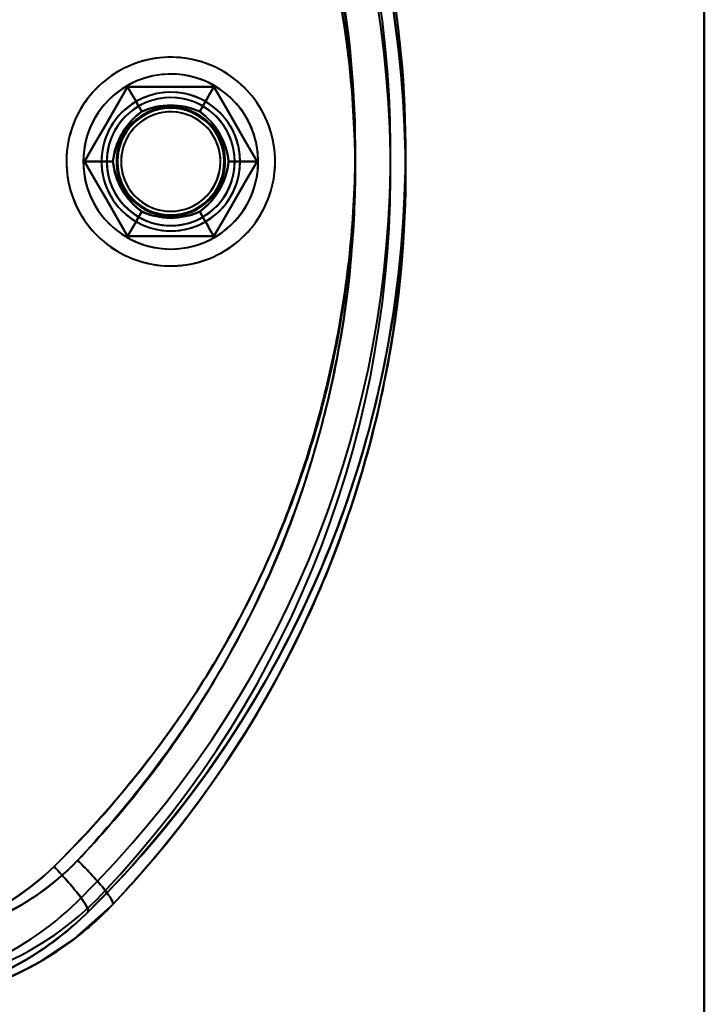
# Model space of a CAD drawing. Header units: millimetres. Extents: x -1392 to 1388, y -239 to 1267.
# Tile 73 of 91: x -403 to -370, y 936 to 983. Entities that reach past the tile are written whole.
import ezdxf

# ---------------------------------------------------------------- set-up
doc = ezdxf.new("R2010")
doc.units = ezdxf.units.MM
doc.layers.add('G-IMPT', color=8, linetype='Continuous', lineweight=40)

# ---------------------------------------------------------------- blocks, each defined once
blk = doc.blocks.new('NEXA 2000 CALQUES_dwg-762145-Droite')
at = {"layer": 'G-IMPT', "flags": 128}
for points in [[(-370.5, 1035.872), (-370.5, 1005.872), (-370.5, 975.872), (-370.5, 945.872), (-370.5, 915.872)], [(-370.5, 915.872), (-370.5, 945.872), (-370.5, 975.872), (-370.5, 1005.872), (-370.5, 1035.872)], [(-370.5, 1035.872), (-370.5, 1005.872), (-370.5, 975.872), (-370.5, 945.872), (-370.5, 915.872)], [(-370.5, 915.872), (-370.5, 945.872), (-370.5, 975.872), (-370.5, 1005.872), (-370.5, 1035.872)], [(-370.5, 915.872), (-370.5, 945.872), (-370.5, 975.872), (-370.5, 1005.872), (-370.5, 1035.872)], [(-370.5, 915.872), (-370.5, 945.872), (-370.5, 975.872), (-370.5, 1005.872), (-370.5, 1035.872)], [(-370.5, 1035.872), (-370.5, 1005.872), (-370.5, 975.872), (-370.5, 945.872), (-370.5, 915.872)], [(-370.5, 1035.872), (-370.5, 1005.872), (-370.5, 975.872), (-370.5, 945.872), (-370.5, 915.872)], [(-390.61, 975.872), (-390.613, 976.068), (-390.625, 976.263), (-390.645, 976.458), (-390.672, 976.651), (-390.707, 976.844), (-390.75, 977.035), (-390.8, 977.224), (-390.858, 977.411), (-390.923, 977.595), (-390.996, 977.777), (-391.075, 977.955), (-391.162, 978.131), (-391.256, 978.302), (-391.357, 978.47), (-391.464, 978.634), (-391.577, 978.793), (-391.697, 978.947), (-391.823, 979.097), (-391.955, 979.241), (-392.093, 979.38), (-392.236, 979.514), (-392.384, 979.642), (-392.537, 979.763), (-392.695, 979.878), (-392.858, 979.987), (-393.024, 980.09), (-393.195, 980.185), (-393.369, 980.274), (-393.547, 980.356), (-393.728, 980.43), (-393.912, 980.498), (-394.098, 980.557), (-394.286, 980.61), (-394.477, 980.654), (-394.669, 980.692), (-394.862, 980.721), (-395.057, 980.743), (-395.252, 980.756), (-395.447, 980.762), (-395.643, 980.761), (-395.838, 980.751), (-396.033, 980.734), (-396.227, 980.708), (-396.42, 980.675), (-396.611, 980.635), (-396.801, 980.587), (-396.988, 980.531), (-397.173, 980.468), (-397.356, 980.397), (-397.535, 980.319), (-397.711, 980.234), (-397.884, 980.142), (-398.053, 980.044), (-398.218, 979.938), (-398.378, 979.826), (-398.534, 979.708), (-398.685, 979.584), (-398.831, 979.453), (-398.971, 979.317), (-399.106, 979.176), (-399.235, 979.029), (-399.359, 978.877), (-399.476, 978.72), (-399.586, 978.559), (-399.691, 978.393), (-399.788, 978.224), (-399.879, 978.05), (-399.962, 977.874), (-400.039, 977.693), (-400.108, 977.511), (-400.17, 977.325), (-400.224, 977.137), (-400.271, 976.947), (-400.31, 976.755), (-400.341, 976.562), (-400.365, 976.368), (-400.381, 976.173), (-400.389, 975.978), (-400.39, 975.872)], [(-393.055, 971.637), (-392.887, 971.738), (-392.724, 971.846), (-392.565, 971.96), (-392.411, 972.081), (-392.262, 972.207), (-392.118, 972.34), (-391.98, 972.478), (-391.847, 972.621), (-391.72, 972.77), (-391.599, 972.924), (-391.484, 973.082), (-391.375, 973.245), (-391.274, 973.412), (-391.179, 973.583), (-391.09, 973.757), (-391.009, 973.936), (-390.936, 974.117), (-390.869, 974.301), (-390.81, 974.487), (-390.758, 974.676), (-390.714, 974.866), (-390.678, 975.058), (-390.649, 975.252), (-390.628, 975.446), (-390.615, 975.642), (-390.61, 975.837), (-390.612, 976.033), (-390.623, 976.228), (-390.641, 976.423), (-390.667, 976.617), (-390.7, 976.809), (-390.741, 977.001), (-390.79, 977.19), (-390.847, 977.377), (-390.911, 977.562), (-390.982, 977.744), (-391.06, 977.923), (-391.146, 978.099), (-391.239, 978.272), (-391.338, 978.44), (-391.444, 978.605), (-391.556, 978.765), (-391.675, 978.92), (-391.8, 979.07), (-391.931, 979.216), (-392.068, 979.356), (-392.21, 979.49), (-392.357, 979.619), (-392.509, 979.742), (-392.666, 979.858), (-392.828, 979.968), (-392.994, 980.072), (-393.164, 980.169), (-393.338, 980.259), (-393.515, 980.342), (-393.695, 980.417), (-393.878, 980.486), (-394.064, 980.547), (-394.252, 980.601), (-394.442, 980.647), (-394.634, 980.685), (-394.827, 980.716), (-395.022, 980.739), (-395.217, 980.755), (-395.412, 980.762), (-395.608, 980.762), (-395.803, 980.753), (-395.998, 980.737), (-396.192, 980.714), (-396.385, 980.682), (-396.577, 980.643), (-396.767, 980.596), (-396.955, 980.541), (-397.14, 980.479), (-397.323, 980.41), (-397.503, 980.334), (-397.68, 980.25), (-397.853, 980.159), (-397.945, 980.108)], [(-397.945, 980.108), (-398.113, 980.006), (-398.276, 979.899), (-398.435, 979.784), (-398.589, 979.664), (-398.738, 979.537), (-398.882, 979.405), (-399.02, 979.267), (-399.153, 979.123), (-399.28, 978.975), (-399.401, 978.821), (-399.516, 978.663), (-399.625, 978.5), (-399.726, 978.333), (-399.821, 978.162), (-399.91, 977.987), (-399.991, 977.809), (-400.064, 977.628), (-400.131, 977.444), (-400.19, 977.258), (-400.242, 977.069), (-400.286, 976.878), (-400.322, 976.686), (-400.351, 976.493), (-400.372, 976.298), (-400.385, 976.103), (-400.39, 975.908), (-400.388, 975.712), (-400.377, 975.517), (-400.359, 975.322), (-400.333, 975.128), (-400.3, 974.935), (-400.258, 974.744), (-400.21, 974.555), (-400.153, 974.367), (-400.089, 974.183), (-400.018, 974), (-399.939, 973.821), (-399.854, 973.645), (-399.761, 973.473), (-399.662, 973.304), (-399.556, 973.14), (-399.443, 972.98), (-399.325, 972.825), (-399.2, 972.674), (-399.069, 972.529), (-398.932, 972.389), (-398.79, 972.254), (-398.643, 972.126), (-398.491, 972.003), (-398.334, 971.886), (-398.172, 971.776), (-398.006, 971.673), (-397.836, 971.576), (-397.662, 971.486), (-397.485, 971.403), (-397.305, 971.327), (-397.122, 971.259), (-396.936, 971.197), (-396.748, 971.144), (-396.558, 971.098), (-396.366, 971.059), (-396.173, 971.028), (-395.978, 971.005), (-395.783, 970.99), (-395.588, 970.983), (-395.392, 970.983), (-395.197, 970.991), (-395.002, 971.007), (-394.808, 971.031), (-394.615, 971.063), (-394.423, 971.102), (-394.233, 971.149), (-394.045, 971.203), (-393.86, 971.265), (-393.677, 971.334), (-393.497, 971.411), (-393.32, 971.495), (-393.147, 971.585), (-393.055, 971.637)], [(-399.541, 975.872), (-399.036, 976.747), (-398.531, 977.622), (-398.026, 978.497), (-397.521, 979.372)], [(-397.521, 979.372), (-398.026, 978.497), (-398.531, 977.622), (-399.036, 976.747), (-399.541, 975.872)], [(-397.521, 979.372), (-398.026, 978.497), (-398.531, 977.622), (-399.036, 976.747), (-399.541, 975.872)], [(-399.541, 975.872), (-399.036, 976.747), (-398.531, 977.622), (-398.026, 978.497), (-397.521, 979.372)], [(-399.541, 975.872), (-399.036, 976.747), (-398.531, 977.622), (-398.026, 978.497), (-397.521, 979.372)], [(-397.521, 979.372), (-398.026, 978.497), (-398.531, 977.622), (-399.036, 976.747), (-399.541, 975.872)], [(-399.541, 975.872), (-399.036, 976.747), (-398.531, 977.622), (-398.026, 978.497), (-397.521, 979.372)], [(-397.521, 979.372), (-398.026, 978.497), (-398.531, 977.622), (-399.036, 976.747), (-399.541, 975.872)], [(-397.521, 979.372), (-398.026, 978.497), (-398.531, 977.622), (-399.036, 976.747), (-399.541, 975.872)], [(-399.541, 975.872), (-399.036, 976.747), (-398.531, 977.622), (-398.026, 978.497), (-397.521, 979.372)], [(-397.521, 979.372), (-398.026, 978.497), (-398.531, 977.622), (-399.036, 976.747), (-399.541, 975.872)], [(-399.541, 975.872), (-399.036, 976.747), (-398.531, 977.622), (-398.026, 978.497), (-397.521, 979.372)], [(-397.521, 979.372), (-397.354, 979.084), (-397.188, 978.795), (-397.021, 978.507), (-396.855, 978.218)], [(-396.855, 978.218), (-397.021, 978.507), (-397.188, 978.795), (-397.354, 979.084), (-397.521, 979.372)], [(-397.521, 979.372), (-396.51, 979.372), (-395.5, 979.372), (-394.49, 979.372), (-393.479, 979.372)], [(-393.479, 979.372), (-394.49, 979.372), (-395.5, 979.372), (-396.51, 979.372), (-397.521, 979.372)], [(-397.521, 979.372), (-397.354, 979.084), (-397.188, 978.795), (-397.021, 978.507), (-396.855, 978.218)], [(-396.855, 978.218), (-397.021, 978.507), (-397.188, 978.795), (-397.354, 979.084), (-397.521, 979.372)], [(-393.479, 979.372), (-394.49, 979.372), (-395.5, 979.372), (-396.51, 979.372), (-397.521, 979.372)], [(-397.521, 979.372), (-396.51, 979.372), (-395.5, 979.372), (-394.49, 979.372), (-393.479, 979.372)], [(-397.521, 979.372), (-396.51, 979.372), (-395.5, 979.372), (-394.49, 979.372), (-393.479, 979.372)], [(-393.479, 979.372), (-394.49, 979.372), (-395.5, 979.372), (-396.51, 979.372), (-397.521, 979.372)], [(-397.521, 979.372), (-396.51, 979.372), (-395.5, 979.372), (-394.49, 979.372), (-393.479, 979.372)], [(-393.479, 979.372), (-394.49, 979.372), (-395.5, 979.372), (-396.51, 979.372), (-397.521, 979.372)], [(-393.479, 979.372), (-394.49, 979.372), (-395.5, 979.372), (-396.51, 979.372), (-397.521, 979.372)], [(-397.521, 979.372), (-396.51, 979.372), (-395.5, 979.372), (-394.49, 979.372), (-393.479, 979.372)], [(-393.479, 979.372), (-394.49, 979.372), (-395.5, 979.372), (-396.51, 979.372), (-397.521, 979.372)], [(-397.521, 979.372), (-396.51, 979.372), (-395.5, 979.372), (-394.49, 979.372), (-393.479, 979.372)], [(-393.479, 979.372), (-393.646, 979.084), (-393.812, 978.795), (-393.979, 978.507), (-394.145, 978.218)], [(-394.145, 978.218), (-393.979, 978.507), (-393.812, 978.795), (-393.646, 979.084), (-393.479, 979.372)], [(-393.479, 979.372), (-393.646, 979.084), (-393.812, 978.795), (-393.979, 978.507), (-394.145, 978.218)], [(-394.145, 978.218), (-393.979, 978.507), (-393.812, 978.795), (-393.646, 979.084), (-393.479, 979.372)], [(-393.479, 979.372), (-392.974, 978.497), (-392.469, 977.622), (-391.964, 976.747), (-391.459, 975.872)], [(-391.459, 975.872), (-391.964, 976.747), (-392.469, 977.622), (-392.974, 978.497), (-393.479, 979.372)], [(-391.459, 975.872), (-391.964, 976.747), (-392.469, 977.622), (-392.974, 978.497), (-393.479, 979.372)], [(-393.479, 979.372), (-392.974, 978.497), (-392.469, 977.622), (-391.964, 976.747), (-391.459, 975.872)], [(-393.479, 979.372), (-392.974, 978.497), (-392.469, 977.622), (-391.964, 976.747), (-391.459, 975.872)], [(-391.459, 975.872), (-391.964, 976.747), (-392.469, 977.622), (-392.974, 978.497), (-393.479, 979.372)], [(-393.479, 979.372), (-392.974, 978.497), (-392.469, 977.622), (-391.964, 976.747), (-391.459, 975.872)], [(-391.459, 975.872), (-391.964, 976.747), (-392.469, 977.622), (-392.974, 978.497), (-393.479, 979.372)], [(-391.459, 975.872), (-391.964, 976.747), (-392.469, 977.622), (-392.974, 978.497), (-393.479, 979.372)], [(-393.479, 979.372), (-392.974, 978.497), (-392.469, 977.622), (-391.964, 976.747), (-391.459, 975.872)], [(-391.459, 975.872), (-391.964, 976.747), (-392.469, 977.622), (-392.974, 978.497), (-393.479, 979.372)], [(-393.479, 979.372), (-392.974, 978.497), (-392.469, 977.622), (-391.964, 976.747), (-391.459, 975.872)], [(-400.39, 975.872), (-400.387, 975.677), (-400.375, 975.481), (-400.355, 975.287), (-400.328, 975.093), (-400.293, 974.901), (-400.25, 974.71), (-400.2, 974.521), (-400.142, 974.334), (-400.077, 974.15), (-400.004, 973.968), (-399.925, 973.789), (-399.838, 973.614), (-399.744, 973.442), (-399.643, 973.275), (-399.536, 973.111), (-399.423, 972.952), (-399.303, 972.797), (-399.177, 972.648), (-399.045, 972.503), (-398.907, 972.364), (-398.764, 972.231), (-398.616, 972.103), (-398.463, 971.981), (-398.305, 971.866), (-398.142, 971.757), (-397.976, 971.655), (-397.805, 971.559), (-397.631, 971.47), (-397.453, 971.389), (-397.272, 971.314), (-397.088, 971.247), (-396.902, 971.187), (-396.714, 971.135), (-396.523, 971.09), (-396.331, 971.053), (-396.138, 971.024), (-395.943, 971.002), (-395.748, 970.988), (-395.553, 970.982), (-395.357, 970.984), (-395.162, 970.994), (-394.967, 971.011), (-394.773, 971.036), (-394.58, 971.069), (-394.389, 971.11), (-394.199, 971.158), (-394.012, 971.214), (-393.827, 971.277), (-393.644, 971.348), (-393.465, 971.425), (-393.289, 971.51), (-393.116, 971.602), (-392.947, 971.701), (-392.782, 971.806), (-392.622, 971.918), (-392.466, 972.037), (-392.315, 972.161), (-392.169, 972.291), (-392.029, 972.427), (-391.894, 972.569), (-391.765, 972.716), (-391.641, 972.868), (-391.524, 973.024), (-391.414, 973.186), (-391.309, 973.351), (-391.212, 973.521), (-391.121, 973.694), (-391.038, 973.871), (-390.961, 974.051), (-390.892, 974.234), (-390.83, 974.42), (-390.776, 974.608), (-390.729, 974.797), (-390.69, 974.989), (-390.659, 975.182), (-390.635, 975.376), (-390.619, 975.571), (-390.611, 975.767), (-390.61, 975.872)], [(-397.521, 972.372), (-398.026, 973.247), (-398.531, 974.122), (-399.036, 974.997), (-399.541, 975.872)], [(-399.541, 975.872), (-399.208, 975.872), (-398.875, 975.872), (-398.542, 975.872), (-398.209, 975.872)], [(-398.209, 975.872), (-398.542, 975.872), (-398.875, 975.872), (-399.208, 975.872), (-399.541, 975.872)], [(-399.541, 975.872), (-399.208, 975.872), (-398.875, 975.872), (-398.542, 975.872), (-398.209, 975.872)], [(-398.209, 975.872), (-398.542, 975.872), (-398.875, 975.872), (-399.208, 975.872), (-399.541, 975.872)], [(-399.541, 975.872), (-399.036, 974.997), (-398.531, 974.122), (-398.026, 973.247), (-397.521, 972.372)], [(-399.541, 975.872), (-399.036, 974.997), (-398.531, 974.122), (-398.026, 973.247), (-397.521, 972.372)], [(-397.521, 972.372), (-398.026, 973.247), (-398.531, 974.122), (-399.036, 974.997), (-399.541, 975.872)], [(-397.521, 972.372), (-398.026, 973.247), (-398.531, 974.122), (-399.036, 974.997), (-399.541, 975.872)], [(-399.541, 975.872), (-399.036, 974.997), (-398.531, 974.122), (-398.026, 973.247), (-397.521, 972.372)], [(-397.521, 972.372), (-398.026, 973.247), (-398.531, 974.122), (-399.036, 974.997), (-399.541, 975.872)], [(-399.541, 975.872), (-399.036, 974.997), (-398.531, 974.122), (-398.026, 973.247), (-397.521, 972.372)], [(-399.541, 975.872), (-399.036, 974.997), (-398.531, 974.122), (-398.026, 973.247), (-397.521, 972.372)], [(-397.521, 972.372), (-398.026, 973.247), (-398.531, 974.122), (-399.036, 974.997), (-399.541, 975.872)], [(-399.541, 975.872), (-399.036, 974.997), (-398.531, 974.122), (-398.026, 973.247), (-397.521, 972.372)], [(-397.521, 972.372), (-398.026, 973.247), (-398.531, 974.122), (-399.036, 974.997), (-399.541, 975.872)], [(-391.459, 975.872), (-391.964, 974.997), (-392.469, 974.122), (-392.974, 973.247), (-393.479, 972.372)], [(-393.479, 972.372), (-392.974, 973.247), (-392.469, 974.122), (-391.964, 974.997), (-391.459, 975.872)], [(-393.479, 972.372), (-392.974, 973.247), (-392.469, 974.122), (-391.964, 974.997), (-391.459, 975.872)], [(-391.459, 975.872), (-391.964, 974.997), (-392.469, 974.122), (-392.974, 973.247), (-393.479, 972.372)], [(-391.459, 975.872), (-391.964, 974.997), (-392.469, 974.122), (-392.974, 973.247), (-393.479, 972.372)], [(-393.479, 972.372), (-392.974, 973.247), (-392.469, 974.122), (-391.964, 974.997), (-391.459, 975.872)], [(-391.459, 975.872), (-391.964, 974.997), (-392.469, 974.122), (-392.974, 973.247), (-393.479, 972.372)], [(-393.479, 972.372), (-392.974, 973.247), (-392.469, 974.122), (-391.964, 974.997), (-391.459, 975.872)], [(-393.479, 972.372), (-392.974, 973.247), (-392.469, 974.122), (-391.964, 974.997), (-391.459, 975.872)], [(-391.459, 975.872), (-391.964, 974.997), (-392.469, 974.122), (-392.974, 973.247), (-393.479, 972.372)], [(-393.479, 972.372), (-392.974, 973.247), (-392.469, 974.122), (-391.964, 974.997), (-391.459, 975.872)], [(-391.459, 975.872), (-391.964, 974.997), (-392.469, 974.122), (-392.974, 973.247), (-393.479, 972.372)], [(-391.459, 975.872), (-391.792, 975.872), (-392.125, 975.872), (-392.458, 975.872), (-392.791, 975.872)], [(-392.791, 975.872), (-392.458, 975.872), (-392.125, 975.872), (-391.792, 975.872), (-391.459, 975.872)], [(-391.459, 975.872), (-391.792, 975.872), (-392.125, 975.872), (-392.458, 975.872), (-392.791, 975.872)], [(-392.791, 975.872), (-392.458, 975.872), (-392.125, 975.872), (-391.792, 975.872), (-391.459, 975.872)], [(-396.855, 973.526), (-397.021, 973.238), (-397.188, 972.949), (-397.354, 972.661), (-397.521, 972.372)], [(-397.521, 972.372), (-397.354, 972.661), (-397.188, 972.949), (-397.021, 973.238), (-396.855, 973.526)], [(-396.855, 973.526), (-397.021, 973.238), (-397.188, 972.949), (-397.354, 972.661), (-397.521, 972.372)], [(-397.521, 972.372), (-397.354, 972.661), (-397.188, 972.949), (-397.021, 973.238), (-396.855, 973.526)], [(-393.479, 972.372), (-393.646, 972.661), (-393.812, 972.949), (-393.979, 973.238), (-394.145, 973.526)], [(-394.145, 973.526), (-393.979, 973.238), (-393.812, 972.949), (-393.646, 972.661), (-393.479, 972.372)], [(-393.479, 972.372), (-393.646, 972.661), (-393.812, 972.949), (-393.979, 973.238), (-394.145, 973.526)], [(-394.145, 973.526), (-393.979, 973.238), (-393.812, 972.949), (-393.646, 972.661), (-393.479, 972.372)], [(-393.479, 972.372), (-394.49, 972.372), (-395.5, 972.372), (-396.51, 972.372), (-397.521, 972.372)], [(-397.521, 972.372), (-396.51, 972.372), (-395.5, 972.372), (-394.49, 972.372), (-393.479, 972.372)], [(-397.521, 972.372), (-396.51, 972.372), (-395.5, 972.372), (-394.49, 972.372), (-393.479, 972.372)], [(-393.479, 972.372), (-394.49, 972.372), (-395.5, 972.372), (-396.51, 972.372), (-397.521, 972.372)], [(-393.479, 972.372), (-394.49, 972.372), (-395.5, 972.372), (-396.51, 972.372), (-397.521, 972.372)], [(-397.521, 972.372), (-396.51, 972.372), (-395.5, 972.372), (-394.49, 972.372), (-393.479, 972.372)], [(-393.479, 972.372), (-394.49, 972.372), (-395.5, 972.372), (-396.51, 972.372), (-397.521, 972.372)], [(-397.521, 972.372), (-396.51, 972.372), (-395.5, 972.372), (-394.49, 972.372), (-393.479, 972.372)], [(-397.521, 972.372), (-396.51, 972.372), (-395.5, 972.372), (-394.49, 972.372), (-393.479, 972.372)], [(-393.479, 972.372), (-394.49, 972.372), (-395.5, 972.372), (-396.51, 972.372), (-397.521, 972.372)], [(-397.521, 972.372), (-396.51, 972.372), (-395.5, 972.372), (-394.49, 972.372), (-393.479, 972.372)], [(-393.479, 972.372), (-394.49, 972.372), (-395.5, 972.372), (-396.51, 972.372), (-397.521, 972.372)], [(-398.221, 941.05), (-400.019, 939.438), (-401.793, 938.274)]]:
    blk.add_lwpolyline(points, dxfattribs=at)
at = {"layer": 'G-IMPT'}
for centre, radius, start, end in [((-434.5, 975.457), 50, 316.5168, 45.3864), ((-434.5, 975.457), 50, 316.5168, 45.3864), ((-434.5, 975.457), 50, 316.5168, 45.3864), ((-434.5, 975.457), 50, 316.5168, 45.3864), ((-434.5, 975.457), 50, 316.5168, 45.3864), ((-434.5, 975.457), 50, 316.5168, 45.3864), ((-434.5, 976.287), 50, 314.6136, 43.4832), ((-434.5, 976.287), 50, 314.6136, 43.4832), ((-434.5, 976.287), 50, 314.6136, 43.4832), ((-434.5, 976.287), 50, 314.6136, 43.4832), ((-434.5, 976.287), 50, 314.6136, 43.4832), ((-434.5, 976.287), 50, 314.6136, 43.4832), ((-434.5, 975.457), 49.3, 316.5168, 45.3864), ((-434.5, 975.457), 49.3, 316.5168, 45.3864), ((-434.5, 975.457), 49.3, 316.5168, 45.3864), ((-434.5, 975.457), 49.3, 316.5168, 45.3864), ((-434.5, 976.287), 49.3, 314.6136, 43.4832), ((-434.5, 976.287), 49.3, 314.6136, 43.4832), ((-434.5, 976.287), 49.3, 314.6136, 43.4832), ((-434.5, 976.287), 49.3, 314.6136, 43.4832), ((-395.5, 975.872), 4.1, 90, 180), ((-395.5, 975.872), 4.1, 90, 180), ((-395.5, 975.872), 4.1, 30, 120), ((-395.5, 975.872), 4.1, 30, 120), ((-395.5, 975.872), 4.1, 0, 90), ((-395.5, 975.872), 4.1, 0, 90), ((-395.5, 975.872), 4.1, 120, 300), ((-395.5, 975.872), 4.1, 120, 300), ((-395.5, 975.872), 3.25, 360, 180), ((-395.5, 975.872), 3.25, 90, 180), ((-395.5, 975.872), 3.25, 0, 180), ((-395.5, 975.872), 3.25, 90, 270), ((-395.5, 975.872), 3.25, 0, 180), ((-395.5, 975.872), 3.25, 30, 210), ((-395.5, 975.872), 3, 90, 270), ((-395.5, 975.872), 3, 90, 270), ((-395.5, 975.872), 3, 90, 180), ((-395.5, 975.872), 3, 0, 180), ((-395.5, 975.872), 3, 30, 210), ((-395.5, 975.872), 3, 30, 210), ((-395.5, 975.872), 3, 30, 210), ((-395.5, 975.872), 3.25, 30, 120), ((-395.5, 975.872), 3.25, 300, 120), ((-395.5, 975.872), 3, 300, 120), ((-395.5, 975.872), 3.25, 0, 90), ((-395.5, 975.872), 3.25, 270, 90), ((-395.5, 975.872), 3, 270, 90), ((-395.5, 975.872), 3, 270, 90), ((-395.5, 975.872), 3, 270, 90), ((-395.5, 975.872), 3.25, 120, 180), ((-395.5, 975.872), 3.25, 120, 300), ((-395.5, 975.872), 3, 120, 300), ((-395.5, 975.872), 2.548, 0, 180), ((-395.5, 975.872), 2.548, 360, 180), ((-395.5, 975.872), 2.548, 0, 180), ((-395.5, 975.872), 2.548, 0, 180), ((-395.5, 975.872), 2.548, 300, 120), ((-395.5, 975.872), 2.548, 300, 120), ((-395.5, 975.872), 2.548, 300, 120), ((-395.5, 975.872), 2.548, 300, 120), ((-395.5, 975.872), 2.548, 120, 300), ((-395.5, 975.872), 2.548, 120, 300), ((-395.5, 975.872), 2.548, 120, 300), ((-395.5, 975.872), 2.548, 120, 300), ((-395.5, 975.872), 2.5, 0, 180), ((-395.5, 975.872), 2.5, 360, 180), ((-395.5, 975.872), 2.5, 360, 180), ((-395.5, 975.872), 2.5, 0, 180), ((-395.5, 975.872), 2.5, 0, 180), ((-395.5, 975.872), 2.5, 0, 180), ((-395.5, 975.872), 2.5, 360, 180), ((-395.5, 975.872), 2.5, 0, 180), ((-395.5, 975.872), 2.33, 335.716, 155.716), ((-395.5, 975.872), 2.33, 335.716, 155.716), ((-395.5, 975.872), 2.33, 335.716, 155.716), ((-395.5, 975.872), 2.33, 335.716, 155.716), ((-395.5, 975.872), 2.33, 324.284, 144.284), ((-395.5, 975.872), 2.33, 324.284, 144.284), ((-395.5, 975.872), 2.33, 324.284, 144.284), ((-395.5, 975.872), 2.33, 324.284, 144.284), ((-395.5, 975.872), 4.1, 300, 30), ((-395.5, 975.872), 4.1, 300, 30), ((-395.5, 975.872), 3.25, 210, 30), ((-395.5, 975.872), 3.25, 300, 30), ((-395.5, 975.872), 3, 210, 30), ((-395.5, 975.872), 3, 210, 30), ((-395.5, 975.872), 2.33, 144.284, 324.284), ((-395.5, 975.872), 2.33, 144.284, 324.284), ((-395.5, 975.872), 2.33, 144.284, 324.284), ((-395.5, 975.872), 2.33, 144.284, 324.284), ((-395.5, 975.872), 3, 300, 30), ((-395.5, 975.872), 2.33, 155.716, 335.716), ((-395.5, 975.872), 2.33, 155.716, 335.716), ((-395.5, 975.872), 2.33, 155.716, 335.716), ((-395.5, 975.872), 2.33, 155.716, 335.716), ((-395.5, 975.872), 4.1, 180, 360), ((-395.5, 975.872), 4.1, 180, 360), ((-395.5, 975.872), 3.25, 180, 0), ((-395.5, 975.872), 3.25, 180, 0), ((-395.5, 975.872), 3.25, 180, 0), ((-395.5, 975.872), 3.25, 180, 0), ((-395.5, 975.872), 3.25, 180, 300), ((-395.5, 975.872), 3, 180, 270), ((-395.5, 975.872), 3, 180, 0), ((-395.5, 975.872), 2.548, 180, 0), ((-395.5, 975.872), 2.548, 180, 0), ((-395.5, 975.872), 2.548, 180, 0), ((-395.5, 975.872), 2.548, 180, 0), ((-395.5, 975.872), 2.5, 180, 0), ((-395.5, 975.872), 2.5, 180, 360), ((-395.5, 975.872), 2.5, 180, 360), ((-395.5, 975.872), 2.5, 180, 0), ((-395.5, 975.872), 2.5, 180, 0), ((-395.5, 975.872), 2.5, 180, 0), ((-395.5, 975.872), 2.5, 180, 0), ((-395.5, 975.872), 2.5, 180, 0), ((-395.5, 975.872), 3, 210, 300), ((-409.105, 951.372), 14.3, 270, 316.5168), ((-409.105, 951.372), 14.3, 270, 316.5168), ((-409.105, 951.372), 14.3, 270, 316.5168), ((-409.105, 951.372), 14.3, 270, 316.5168), ((-409.919, 951.372), 14.3, 270, 314.6136), ((-409.919, 951.372), 14.3, 270, 314.6136), ((-409.919, 951.372), 14.3, 270, 314.6136), ((-409.919, 951.372), 14.3, 270, 314.6136), ((-409.105, 951.372), 15, 270, 316.5168), ((-409.105, 951.372), 15, 270, 316.5168), ((-409.105, 951.372), 15, 270, 316.5168), ((-409.105, 951.372), 15, 270, 316.5168), ((-409.105, 951.372), 15, 270, 316.5168), ((-409.105, 951.372), 15, 270, 316.5168), ((-409.919, 951.372), 15, 270, 314.6136), ((-409.919, 951.372), 15, 270, 314.6136), ((-409.919, 951.372), 15, 270, 314.6136), ((-409.919, 951.372), 15, 270, 314.6136), ((-409.919, 951.372), 15, 270, 314.6136), ((-409.919, 951.372), 15, 270, 314.6136)]:
    blk.add_arc(centre, radius, start, end, dxfattribs=at)
for points in [[(-398.221, 941.05), (-393.777, 945.736), (-386.725, 956.854), (-383.233, 976.323), (-387.387, 995.678), (-394.799, 1006.527), (-399.384, 1011.05)], [(-398.221, 1010.694), (-393.777, 1006.009), (-386.725, 994.89), (-383.233, 975.422), (-387.387, 956.067), (-394.799, 945.218), (-399.384, 940.694)], [(-396.855, 978.218), (-396.421, 978.411), (-395.5, 978.604), (-394.579, 978.411), (-394.145, 978.218)], [(-394.145, 978.218), (-394.579, 978.411), (-395.5, 978.604), (-396.421, 978.411), (-396.855, 978.218)], [(-394.145, 978.218), (-394.571, 978.41), (-395.5, 978.606), (-396.43, 978.41), (-396.855, 978.218)], [(-396.855, 978.218), (-396.429, 978.41), (-395.5, 978.606), (-394.57, 978.41), (-394.145, 978.218)], [(-398.209, 975.872), (-398.159, 976.344), (-397.866, 977.238), (-397.239, 977.939), (-396.855, 978.218)], [(-396.855, 978.218), (-397.238, 977.939), (-397.866, 977.239), (-398.159, 976.345), (-398.209, 975.872)], [(-396.855, 978.218), (-397.233, 977.946), (-397.867, 977.239), (-398.163, 976.336), (-398.209, 975.872)], [(-398.209, 975.872), (-398.163, 976.336), (-397.867, 977.239), (-397.233, 977.946), (-396.855, 978.218)], [(-394.145, 978.218), (-393.762, 977.939), (-393.134, 977.239), (-392.841, 976.345), (-392.791, 975.872)], [(-392.791, 975.872), (-392.841, 976.344), (-393.134, 977.238), (-393.761, 977.939), (-394.145, 978.218)], [(-392.791, 975.872), (-392.837, 976.336), (-393.133, 977.239), (-393.767, 977.946), (-394.145, 978.218)], [(-394.145, 978.218), (-393.767, 977.946), (-393.133, 977.239), (-392.837, 976.336), (-392.791, 975.872)], [(-396.855, 973.526), (-397.238, 973.805), (-397.866, 974.506), (-398.159, 975.4), (-398.209, 975.872)], [(-398.209, 975.872), (-398.159, 975.4), (-397.866, 974.506), (-397.239, 973.806), (-396.855, 973.526)], [(-398.209, 975.872), (-398.163, 975.408), (-397.867, 974.505), (-397.233, 973.798), (-396.855, 973.526)], [(-396.855, 973.526), (-397.233, 973.799), (-397.867, 974.506), (-398.163, 975.408), (-398.209, 975.872)], [(-392.791, 975.872), (-392.841, 975.4), (-393.134, 974.506), (-393.761, 973.806), (-394.145, 973.526)], [(-394.145, 973.526), (-393.762, 973.805), (-393.134, 974.506), (-392.841, 975.4), (-392.791, 975.872)], [(-394.145, 973.526), (-393.767, 973.799), (-393.133, 974.506), (-392.837, 975.408), (-392.791, 975.872)], [(-392.791, 975.872), (-392.837, 975.408), (-393.133, 974.505), (-393.767, 973.798), (-394.145, 973.526)], [(-394.145, 973.526), (-394.579, 973.333), (-395.5, 973.14), (-396.421, 973.333), (-396.855, 973.526)], [(-396.855, 973.526), (-396.421, 973.333), (-395.5, 973.14), (-394.579, 973.333), (-394.145, 973.526)], [(-396.855, 973.526), (-396.429, 973.334), (-395.5, 973.139), (-394.57, 973.334), (-394.145, 973.526)], [(-394.145, 973.526), (-394.571, 973.334), (-395.5, 973.139), (-396.43, 973.334), (-396.855, 973.526)], [(-408.643, 939.372), (-407.01, 939.372), (-403.726, 940.043), (-400.998, 941.929), (-399.864, 943.115)], [(-399.864, 943.115), (-401.029, 941.909), (-403.726, 940.049), (-406.979, 939.379), (-408.643, 939.372)], [(-399.864, 943.115), (-399.63, 942.886), (-399.149, 942.392), (-398.548, 941.705), (-398.226, 941.232), (-398.193, 941.08), (-398.221, 941.05)], [(-398.221, 941.05), (-398.193, 941.08), (-398.226, 941.232), (-398.548, 941.705), (-399.149, 942.392), (-399.63, 942.886), (-399.864, 943.115)], [(-400.966, 942.83), (-402.1, 941.721), (-404.76, 939.988), (-407.892, 939.372), (-409.463, 939.372)], [(-409.463, 939.372), (-407.861, 939.378), (-404.774, 939.984), (-402.103, 941.722), (-400.966, 942.83)], [(-400.966, 942.83), (-400.739, 942.592), (-400.272, 942.08), (-399.689, 941.368), (-399.381, 940.879), (-399.354, 940.724), (-399.384, 940.694)], [(-399.384, 940.694), (-399.354, 940.724), (-399.381, 940.879), (-399.689, 941.368), (-400.272, 942.08), (-400.739, 942.592), (-400.966, 942.83)], [(-409.105, 936.372), (-408.084, 936.372), (-406.048, 936.581), (-403.13, 937.502), (-400.474, 938.979), (-398.922, 940.311), (-398.221, 941.05)], [(-398.221, 941.05), (-398.921, 940.312), (-400.491, 938.968), (-403.125, 937.503), (-406.048, 936.588), (-408.09, 936.372), (-409.105, 936.372)], [(-399.384, 940.694), (-400.076, 940.012), (-401.593, 938.78), (-404.194, 937.405), (-406.99, 936.565), (-408.942, 936.372), (-409.919, 936.372)], [(-409.919, 936.372), (-408.943, 936.372), (-406.972, 936.568), (-404.2, 937.403), (-401.588, 938.784), (-400.084, 940.004), (-399.384, 940.694)]]:
    blk.add_open_spline(points, degree=3, dxfattribs=at)
for points, knots in [([(-399.384, 1011.05), (-397.084, 1008.781), (-393.973, 1005.046), (-390.617, 999.586), (-387.757, 993.72), (-385.315, 986.059), (-384.19, 976.284), (-384.966, 966.626), (-387.181, 958.749), (-389.797, 952.885), (-393.016, 947.214), (-396.006, 943.386), (-398.221, 941.05)], [0, 0, 0, 0, 0.125, 0.1875, 0.25, 0.375, 0.5, 0.625, 0.75, 0.8125, 0.875, 1, 1, 1, 1]), ([(-399.384, 940.694), (-397.084, 942.964), (-393.973, 946.699), (-390.617, 952.159), (-387.757, 958.025), (-385.315, 965.686), (-384.19, 975.46), (-384.966, 985.119), (-387.181, 992.996), (-389.797, 998.859), (-393.016, 1004.531), (-396.006, 1008.359), (-398.221, 1010.694)], [0, 0, 0, 0, 0.125, 0.1875, 0.25, 0.375, 0.5, 0.625, 0.75, 0.8125, 0.875, 1, 1, 1, 1]), ([(-399.864, 943.115), (-397.77, 945.305), (-394.941, 948.895), (-391.891, 954.221), (-389.409, 959.73), (-387.303, 967.143), (-386.566, 976.239), (-387.636, 985.442), (-389.958, 992.651), (-392.67, 998.16), (-395.849, 1003.285), (-398.792, 1006.787), (-400.966, 1008.915)], [0, 0, 0, 0, 0.125, 0.1875, 0.25, 0.375, 0.5, 0.625, 0.75, 0.8125, 0.875, 1, 1, 1, 1]), ([(-400.966, 1008.915), (-398.717, 1006.667), (-395.75, 1003.12), (-392.599, 998.026), (-390.644, 994.051), (-389.068, 989.812), (-387.876, 985.333), (-387.105, 980.756), (-386.787, 976.258), (-386.95, 971.753), (-387.562, 967.154), (-388.6, 962.638), (-390.031, 958.347), (-391.853, 954.303), (-394.835, 949.098), (-397.687, 945.444), (-399.864, 943.115)], [0, 0, 0, 0, 0.125, 0.1875, 0.25, 0.3125, 0.375, 0.4375, 0.5, 0.5625, 0.625, 0.6875, 0.75, 0.8125, 0.875, 1, 1, 1, 1]), ([(-399.864, 1008.63), (-397.77, 1006.44), (-394.941, 1002.849), (-391.891, 997.524), (-389.409, 992.015), (-387.303, 984.601), (-386.566, 975.506), (-387.636, 966.303), (-389.958, 959.094), (-392.67, 953.585), (-395.849, 948.46), (-398.792, 944.957), (-400.966, 942.83)], [0, 0, 0, 0, 0.125, 0.1875, 0.25, 0.375, 0.5, 0.625, 0.75, 0.8125, 0.875, 1, 1, 1, 1]), ([(-400.966, 942.83), (-398.717, 945.078), (-395.75, 948.625), (-392.599, 953.719), (-390.644, 957.694), (-389.068, 961.933), (-387.876, 966.411), (-387.105, 970.988), (-386.787, 975.486), (-386.95, 979.992), (-387.562, 984.591), (-388.6, 989.107), (-390.031, 993.398), (-391.853, 997.442), (-394.835, 1002.647), (-397.687, 1006.301), (-399.864, 1008.63)], [0, 0, 0, 0, 0.125, 0.1875, 0.25, 0.3125, 0.375, 0.4375, 0.5, 0.5625, 0.625, 0.6875, 0.75, 0.8125, 0.875, 1, 1, 1, 1])]:
    blk.add_open_spline(points, degree=3, knots=knots, dxfattribs=at)

msp = doc.modelspace()

# ---------------------------------------------------------------- block references
at = {"layer": 'G-IMPT'}
msp.add_blockref('NEXA 2000 CALQUES_dwg-762145-Droite', (0, 0), dxfattribs=at)

doc.saveas('drawing.dxf')
